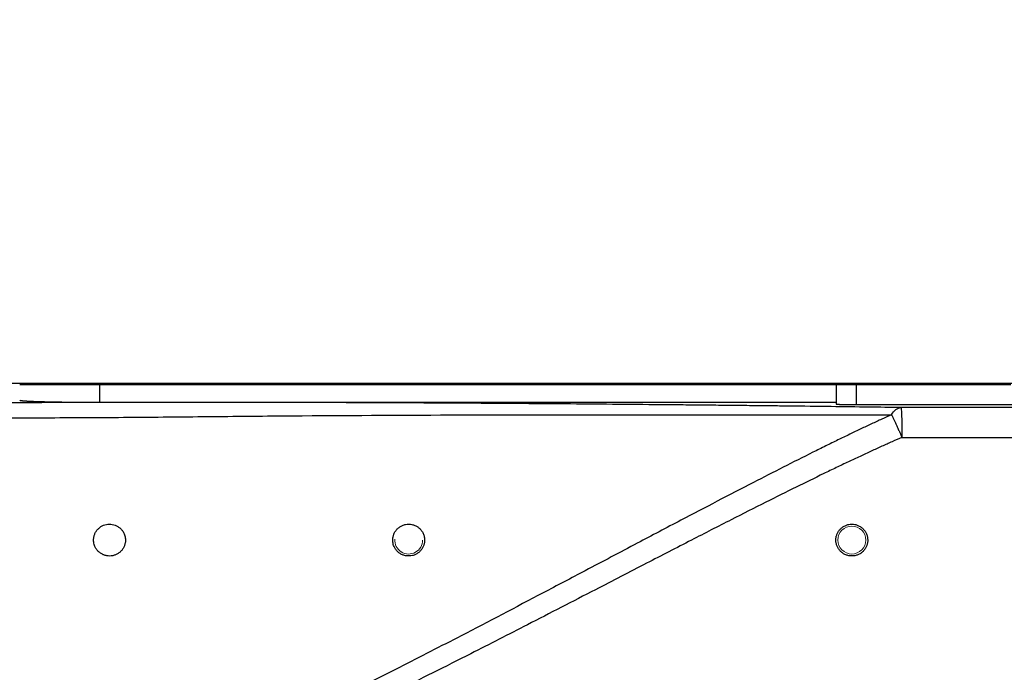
# Paper-space layout 'Sheet2' of a CAD drawing. Header units: millimetres. Extents: x 0 to 1118, y 0 to 864.
# Tile 76 of 85: x 811 to 860, y 567 to 600. Entities that reach past the tile are written whole.
import ezdxf

# ---------------------------------------------------------------- set-up
doc = ezdxf.new("R2010")
doc.units = ezdxf.units.MM
doc.dimstyles.new('SLDDIMSTYLE7', dxfattribs={"dimtxt": 0.18, "dimasz": 4.572, "dimexe": 0, "dimexo": 0.0625, "dimgap": 0, "dimtad": 0, "dimtih": 1, "dimtoh": 1, "dimdec": 0, "dimrnd": 1e-09, "dimzin": 0, "dimdsep": 46, "dimtxsty": 'Standard', "dimsah": 1, "dimcen": 0.09, "dimadec": 0, "dimazin": 0, "dimtfac": 4.572, "dimtdec": 0, "dimtofl": 0, "dimtmove": 0, "dimatfit": 3, "dimfxl": 1, "dimfrac": 2, "dimtolj": 1, "dimtzin": 0, "dimarcsym": 0})

psp = doc.layouts.new('Sheet2')

# ---------------------------------------------------------------- linework, layer by layer
at = {"color": 7, "linetype": 'Continuous', "lineweight": 30}
for p, q in [((763.229, 581.58), (822.749, 581.58)), ((810.729, 581.505), (814.729, 581.505)), ((814.729, 581.505), (851.729, 581.505)), ((814.729, 581.505), (814.729, 580.615)), ((822.749, 581.58), (865.691, 581.58)), ((851.729, 581.505), (851.729, 580.523)), ((851.729, 581.505), (852.729, 581.505)), ((852.729, 581.505), (852.729, 580.497)), ((852.729, 581.505), (860.489, 581.505)), ((814.729, 580.615), (851.729, 580.615)), ((852.729, 580.497), (861.025, 580.497))]:
    psp.add_line(p, q, dxfattribs=at)
at = {"color": 144, "linetype": 'Continuous', "lineweight": 0}
psp.add_line((822.749, 581.58), (822.749, 581.505), dxfattribs=at)
psp.add_circle((852.509, 573.69), 0.7, dxfattribs=at)
psp.add_arc((830.259, 573.69), 0.7, 176.3465, 0, dxfattribs=at)
at = {"color": 8, "linetype": 'Continuous', "lineweight": 30}
psp.add_open_spline([(818.199, 580.608), (817.998, 580.608), (816.831, 580.609), (814.808, 580.604), (812.169, 580.595), (809.786, 580.581), (808.282, 580.569), (807.581, 580.563)], degree=3, knots=[0, 0, 0, 0, 0.055979, 0.324057, 0.562365, 0.795862, 1, 1, 1, 1], dxfattribs=at)
at = {"color": 7, "linetype": 'Continuous', "lineweight": 30}
for points, knots in [([(810.729, 580.72), (810.729, 580.718), (810.73, 580.716), (810.737, 580.712), (810.748, 580.709), (810.763, 580.706), (810.781, 580.702), (810.802, 580.699), (810.826, 580.697), (810.851, 580.694), (810.878, 580.691), (810.906, 580.689), (810.935, 580.686), (810.964, 580.684), (810.994, 580.682), (811.024, 580.68), (811.053, 580.678), (811.125, 580.674), (811.251, 580.667), (811.451, 580.659), (811.666, 580.652), (811.889, 580.646), (812.117, 580.64), (812.349, 580.635), (812.592, 580.631), (812.844, 580.627), (813.103, 580.624), (813.369, 580.621), (813.638, 580.619), (813.91, 580.617), (814.183, 580.616), (814.456, 580.615), (814.638, 580.615), (814.729, 580.615)], [0, 0, 0, 0, 0.0223644, 0.0439969, 0.0648976, 0.0850664, 0.1045033, 0.1232084, 0.1411816, 0.1584228, 0.1749322, 0.1907097, 0.2057553, 0.220069, 0.2336507, 0.2465006, 0.2586185, 0.2700045, 0.3318336, 0.3907814, 0.4468476, 0.5000321, 0.5477513, 0.5950166, 0.6418282, 0.6881861, 0.7340906, 0.7795416, 0.8245393, 0.8690839, 0.9131754, 0.9568141, 1, 1, 1, 1]), ([(854.974, 580.345), (854.436, 580.353), (853.285, 580.37), (851.406, 580.394), (849.756, 580.414), (848.422, 580.43), (847.47, 580.441), (846.464, 580.451), (845.407, 580.463), (844.317, 580.474), (842.785, 580.488), (840.814, 580.506), (838.401, 580.527), (835.998, 580.545), (833.346, 580.562), (830.461, 580.579), (827.251, 580.593), (823.996, 580.603), (820.948, 580.609), (819.024, 580.609), (818.199, 580.608)], [0, 0, 0, 0, 0.047933, 0.102567, 0.16365, 0.189794, 0.216226, 0.244335, 0.274583, 0.304911, 0.335324, 0.401847, 0.467523, 0.532405, 0.596549, 0.68054, 0.762283, 0.850131, 0.935817, 1, 1, 1, 1]), ([(851.729, 580.523), (851.729, 580.522), (851.73, 580.521), (851.738, 580.519), (851.75, 580.518), (851.765, 580.516), (851.784, 580.515), (851.806, 580.513), (851.83, 580.512), (851.855, 580.51), (851.882, 580.509), (851.909, 580.508), (851.937, 580.507), (851.965, 580.506), (851.993, 580.505), (852.044, 580.504), (852.122, 580.502), (852.235, 580.5), (852.354, 580.499), (852.478, 580.498), (852.603, 580.497), (852.687, 580.497), (852.729, 580.497)], [0, 0, 0, 0, 0.046316, 0.091003, 0.134061, 0.17549, 0.215289, 0.25346, 0.290001, 0.324913, 0.358195, 0.389848, 0.419872, 0.448266, 0.475031, 0.500166, 0.587274, 0.67286, 0.756925, 0.839469, 0.920494, 1, 1, 1, 1]), ([(854.506, 579.988), (854.343, 579.914), (854.008, 579.763), (853.495, 579.524), (852.956, 579.27), (852.392, 579), (851.802, 578.714), (851.188, 578.413), (849.77, 577.709), (847.342, 576.472), (844.408, 574.94), (841.595, 573.458), (839.29, 572.239), (836.347, 570.686), (833.241, 569.058), (829.951, 567.364), (827.289, 566.027), (824.97, 564.9), (823.001, 563.983), (821.291, 563.228), (819.729, 562.586), (818.338, 562.075), (816.919, 561.634), (815.636, 561.322), (814.384, 561.163), (813.4, 561.169), (812.596, 561.278), (811.883, 561.465), (811.097, 561.774), (810.079, 562.344), (808.868, 563.275), (807.684, 564.414), (806.7, 565.487), (805.74, 566.597), (804.609, 567.977), (803.259, 569.714), (802.007, 571.383), (800.957, 572.808), (800.123, 573.949), (799.349, 575.012), (798.634, 575.993), (797.974, 576.892), (797.369, 577.709), (796.817, 578.443), (796.318, 579.094), (795.996, 579.496), (795.845, 579.685)], [0, 0, 0, 0, 0.007512, 0.015439, 0.02378, 0.032536, 0.041707, 0.051294, 0.061296, 0.108181, 0.165687, 0.20028, 0.24166, 0.275158, 0.339995, 0.388836, 0.430509, 0.465012, 0.497068, 0.521689, 0.543469, 0.567924, 0.583895, 0.60582, 0.623253, 0.636716, 0.646995, 0.657257, 0.667551, 0.682364, 0.706058, 0.731431, 0.751209, 0.767129, 0.79302, 0.82606, 0.859425, 0.880579, 0.900348, 0.918732, 0.935726, 0.951329, 0.965548, 0.978392, 0.989871, 1, 1, 1, 1]), ([(795.845, 579.685), (796.168, 579.706), (796.53, 579.722), (797.317, 579.749), (797.741, 579.76), (799.088, 579.789), (800.086, 579.802), (802.214, 579.822), (803.347, 579.828), (805.703, 579.835), (806.927, 579.836), (809.433, 579.836), (810.714, 579.835), (813.307, 579.841), (814.62, 579.847), (817.262, 579.868), (818.591, 579.881), (821.255, 579.907), (822.589, 579.919), (826.583, 579.951), (829.235, 579.965), (834.485, 579.983), (837.084, 579.987), (840.93, 579.988), (842.203, 579.988), (844.73, 579.987), (845.984, 579.986), (848.469, 579.984), (849.7, 579.984), (852.132, 579.984), (853.333, 579.986), (854.506, 579.988)], [0, 0, 0, 0, 0.03125, 0.03125, 0.0625, 0.0625, 0.125, 0.125, 0.1875, 0.1875, 0.25, 0.25, 0.3125, 0.3125, 0.375, 0.375, 0.4375, 0.4375, 0.5, 0.5, 0.625, 0.625, 0.75, 0.75, 0.8125, 0.8125, 0.875, 0.875, 0.9375, 0.9375, 1, 1, 1, 1]), ([(854.506, 579.988), (854.512, 579.975), (854.526, 579.947), (854.549, 579.898), (854.577, 579.84), (854.615, 579.759), (854.667, 579.645), (854.732, 579.503), (854.804, 579.343), (854.874, 579.184), (854.949, 579.015), (854.997, 578.905), (855.023, 578.845)], [0, 0, 0, 0, 0.051722, 0.109942, 0.174791, 0.246281, 0.362212, 0.500056, 0.617912, 0.753832, 0.868469, 1, 1, 1, 1]), ([(854.974, 580.345), (854.98, 580.34), (854.986, 580.304), (854.998, 580.153), (855.003, 580.038), (855.013, 579.747), (855.017, 579.572), (855.021, 579.208), (855.023, 579.02), (855.023, 578.845)], [0, 0, 0, 0, 0.25, 0.25, 0.5, 0.5, 0.75, 0.75, 1, 1, 1, 1]), ([(855.023, 578.845), (854.859, 578.774), (854.524, 578.628), (854.01, 578.397), (853.473, 578.152), (852.912, 577.892), (852.327, 577.618), (851.719, 577.328), (850.845, 576.906), (849.665, 576.328), (848.119, 575.555), (846.365, 574.667), (844.369, 573.645), (842.097, 572.472), (839.353, 571.051), (836.414, 569.532), (833.055, 567.815), (830.092, 566.325), (827.404, 565.015), (825.33, 564.036), (823.415, 563.169), (821.61, 562.397), (819.973, 561.755), (818.435, 561.223), (817.021, 560.818), (815.891, 560.581), (815.046, 560.466), (814.44, 560.417), (813.852, 560.406), (813.057, 560.443), (812.059, 560.605), (810.84, 561.016), (809.602, 561.678), (808.577, 562.416), (807.75, 563.111), (806.925, 563.867), (805.959, 564.852), (804.902, 566.023), (803.684, 567.448), (802.371, 569.065), (800.994, 570.826), (799.819, 572.359), (798.761, 573.753), (797.869, 574.929), (797.078, 575.966), (796.427, 576.812), (795.904, 577.481), (795.53, 577.95), (795.268, 578.274), (795.036, 578.558), (794.885, 578.734), (794.822, 578.807)], [0, 0, 0, 0, 0.007386, 0.015153, 0.023302, 0.031834, 0.040748, 0.050045, 0.059726, 0.080915, 0.104437, 0.13129, 0.162282, 0.197255, 0.237145, 0.290188, 0.334204, 0.39328, 0.42746, 0.457964, 0.48823, 0.514426, 0.539208, 0.561026, 0.581729, 0.600058, 0.608751, 0.617011, 0.625191, 0.633088, 0.649943, 0.666822, 0.686109, 0.707802, 0.718957, 0.730795, 0.754103, 0.776012, 0.796097, 0.83166, 0.862194, 0.888618, 0.911588, 0.934589, 0.949702, 0.965581, 0.978769, 0.984818, 0.990406, 0.996022, 1, 1, 1, 1]), ([(814.439, 573.69), (814.439, 573.712), (814.44, 573.757), (814.449, 573.824), (814.462, 573.889), (814.482, 573.953), (814.518, 574.042), (814.58, 574.153), (814.683, 574.271), (814.803, 574.367), (814.936, 574.436), (815.08, 574.479), (815.229, 574.494), (815.381, 574.482), (815.529, 574.441), (815.669, 574.371), (815.794, 574.271), (815.9, 574.149), (815.97, 574.023), (816.012, 573.905), (816.035, 573.798), (816.037, 573.726), (816.039, 573.69)], [0, 0, 0, 0, 0.028734, 0.057162, 0.085437, 0.113717, 0.142161, 0.208006, 0.272855, 0.333004, 0.390911, 0.446555, 0.501484, 0.556902, 0.612342, 0.670886, 0.731515, 0.796501, 0.862572, 0.907672, 0.953252, 1, 1, 1, 1]), ([(829.459, 573.69), (829.459, 573.71), (829.46, 573.752), (829.467, 573.813), (829.48, 573.875), (829.497, 573.935), (829.528, 574.022), (829.584, 574.13), (829.682, 574.251), (829.804, 574.353), (829.947, 574.433), (830.105, 574.481), (830.267, 574.495), (830.428, 574.477), (830.58, 574.428), (830.717, 574.352), (830.834, 574.252), (830.931, 574.132), (830.995, 574.01), (831.034, 573.896), (831.055, 573.795), (831.057, 573.725), (831.059, 573.69)], [0, 0, 0, 0, 0.0269518, 0.0534678, 0.079656, 0.1056287, 0.1315019, 0.1918559, 0.2489178, 0.306242, 0.3628257, 0.4185541, 0.4752427, 0.5340281, 0.5956559, 0.6582605, 0.7238755, 0.7917746, 0.86097, 0.907474, 0.9536402, 1, 1, 1, 1]), ([(851.709, 573.69), (851.709, 573.711), (851.71, 573.754), (851.718, 573.818), (851.73, 573.88), (851.747, 573.94), (851.781, 574.028), (851.841, 574.138), (851.94, 574.259), (852.062, 574.36), (852.201, 574.434), (852.352, 574.48), (852.51, 574.494), (852.667, 574.479), (852.817, 574.434), (852.956, 574.36), (853.078, 574.258), (853.178, 574.136), (853.253, 573.998), (853.3, 573.847), (853.306, 573.743), (853.309, 573.69)], [0, 0, 0, 0, 0.02584, 0.051246, 0.076377, 0.101403, 0.126492, 0.188283, 0.250401, 0.312697, 0.37533, 0.437583, 0.500683, 0.563103, 0.625375, 0.687478, 0.750137, 0.813046, 0.875281, 0.936765, 1, 1, 1, 1]), ([(816.039, 573.69), (816.038, 573.668), (816.037, 573.624), (816.029, 573.559), (816.016, 573.495), (815.997, 573.432), (815.963, 573.343), (815.902, 573.233), (815.801, 573.115), (815.682, 573.017), (815.548, 572.946), (815.403, 572.902), (815.251, 572.885), (815.099, 572.897), (814.949, 572.938), (814.808, 573.009), (814.682, 573.109), (814.576, 573.231), (814.506, 573.358), (814.465, 573.475), (814.443, 573.582), (814.44, 573.653), (814.439, 573.69)], [0, 0, 0, 0, 0.028377, 0.056417, 0.084261, 0.112055, 0.139942, 0.205127, 0.269218, 0.329354, 0.387802, 0.444273, 0.500312, 0.556774, 0.613173, 0.672439, 0.733134, 0.798011, 0.863489, 0.908298, 0.953577, 1, 1, 1, 1]), ([(831.059, 573.69), (831.058, 573.67), (831.057, 573.631), (831.051, 573.573), (831.04, 573.516), (831.025, 573.458), (830.997, 573.375), (830.946, 573.27), (830.855, 573.149), (830.739, 573.045), (830.603, 572.961), (830.451, 572.907), (830.292, 572.885), (830.131, 572.894), (829.976, 572.936), (829.831, 573.006), (829.704, 573.106), (829.598, 573.229), (829.528, 573.355), (829.486, 573.474), (829.463, 573.58), (829.46, 573.653), (829.459, 573.69)], [0, 0, 0, 0, 0.0256031, 0.0508058, 0.0757134, 0.1004342, 0.1250785, 0.1839082, 0.2391553, 0.2958405, 0.3518264, 0.4060158, 0.4618028, 0.5199471, 0.5809402, 0.6455424, 0.713122, 0.7839678, 0.856107, 0.9043335, 0.9521234, 1, 1, 1, 1]), ([(853.309, 573.69), (853.308, 573.668), (853.307, 573.625), (853.3, 573.561), (853.287, 573.499), (853.27, 573.439), (853.237, 573.351), (853.177, 573.241), (853.077, 573.12), (852.956, 573.019), (852.816, 572.946), (852.665, 572.9), (852.508, 572.885), (852.35, 572.9), (852.2, 572.946), (852.061, 573.02), (851.94, 573.121), (851.839, 573.243), (851.765, 573.381), (851.717, 573.532), (851.711, 573.637), (851.709, 573.69)], [0, 0, 0, 0, 0.02584, 0.051245, 0.076377, 0.101402, 0.126491, 0.188282, 0.2504, 0.312697, 0.375331, 0.437584, 0.500684, 0.563103, 0.625376, 0.687478, 0.750136, 0.813046, 0.875281, 0.936765, 1, 1, 1, 1])]:
    psp.add_open_spline(points, degree=3, knots=knots, dxfattribs=at)
for points in [[(854.506, 579.988), (854.569, 580.095), (854.644, 580.185), (854.726, 580.247)], [(854.726, 580.247), (854.805, 580.308), (854.89, 580.341), (854.974, 580.345)], [(860.992, 580.35), (858.986, 580.348), (856.98, 580.347), (854.974, 580.345)], [(855.023, 578.845), (857.269, 578.847), (859.515, 578.849), (861.761, 578.851)]]:
    psp.add_open_spline(points, degree=3, dxfattribs=at)

# ---------------------------------------------------------------- leaders
at = {"color": 7, "linetype": 'Continuous', "lineweight": 0}
psp.add_leader([(857.512, 553.624), (925.348, 599.833), (928.523, 599.833)], dimstyle='SLDDIMSTYLE7', dxfattribs=at)

doc.saveas('drawing.dxf')
